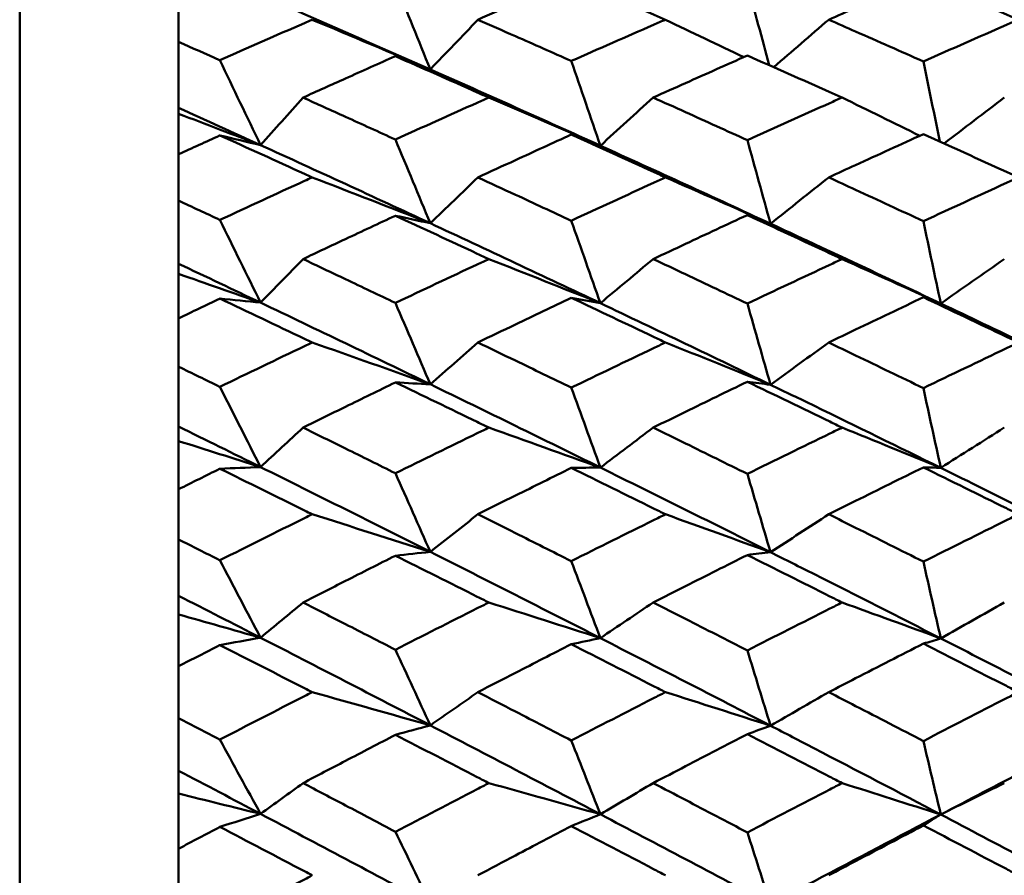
# Model space of a CAD drawing. Header units: millimetres. Extents: x 626 to 2725, y 57 to 2097.
# Tile 98 of 133: x 1007.29 to 1013.48, y 209.78 to 215.16. Entities that reach past the tile are written whole.
import ezdxf

# ---------------------------------------------------------------- set-up
doc = ezdxf.new("R2010")
doc.units = ezdxf.units.MM
doc.header["$LTSCALE"] = 10
doc.layers.add('Widoczne (ISO)', color=7, linetype='Continuous', lineweight=50)

msp = doc.modelspace()

# ---------------------------------------------------------------- linework, layer by layer
at = {"layer": 'Widoczne (ISO)'}
for p, q in [((1007.2873, 184.4165), (1007.2873, 220.4165)), ((1008.2873, 215.3034), (1008.2873, 215.0255)), ((1008.2873, 214.6092), (1008.2873, 215.0255)), ((1008.2873, 214.5726), (1008.2873, 214.6092)), ((1008.2873, 214.3176), (1008.2873, 214.5726)), ((1008.2873, 214.3176), (1008.2873, 214.0259)), ((1008.2873, 213.6285), (1008.2873, 214.0259)), ((1008.2873, 213.5646), (1008.2873, 213.6285)), ((1008.2873, 213.2849), (1008.2873, 213.5646)), ((1008.2873, 213.2849), (1008.2873, 212.9804)), ((1008.2873, 212.6036), (1008.2873, 212.9804)), ((1008.2873, 212.5126), (1008.2873, 212.6036)), ((1008.2873, 212.2092), (1008.2873, 212.5126)), ((1008.2873, 212.2092), (1008.2873, 211.8932)), ((1008.2873, 211.5384), (1008.2873, 211.8932)), ((1008.2873, 211.4207), (1008.2873, 211.5384)), ((1008.2873, 211.0949), (1008.2873, 211.4207)), ((1008.2873, 211.0949), (1008.2873, 210.7686)), ((1008.2873, 210.4373), (1008.2873, 210.7686)), ((1008.2873, 210.2933), (1008.2873, 210.4373)), ((1008.2873, 209.9464), (1008.2873, 210.2933)), ((1008.2873, 209.9464), (1008.2873, 209.611))]:
    msp.add_line(p, q, dxfattribs=at)
msp.add_circle((1045.3196, 202.4165), 50, dxfattribs=at)
for points in [[(1009.8708, 214.8518), (1009.7976, 215.0318), (1009.7244, 215.2118), (1009.6512, 215.3918)], [(1012.0034, 214.8782), (1011.9573, 215.0481), (1011.9112, 215.2181), (1011.8652, 215.3881)], [(1009.8708, 214.8518), (1009.5146, 215.0097), (1009.1585, 215.1658), (1008.8027, 215.3199)], [(1009.1276, 215.165), (1009.3759, 215.0612), (1009.6237, 214.9568), (1009.8708, 214.8518)], [(1010.1703, 215.165), (1010.0703, 215.0606), (1009.9705, 214.9562), (1009.8708, 214.8518)], [(1011.35, 215.165), (1011.5147, 215.0868), (1011.6792, 215.0083), (1011.8433, 214.9295)], [(1012.3772, 215.165), (1012.2617, 215.0654), (1012.1463, 214.9657), (1012.0311, 214.8659)], [(1008.8027, 214.3754), (1008.7173, 214.5535), (1008.6319, 214.7317), (1008.5465, 214.9099)], [(1009.8708, 214.8518), (1009.7976, 214.8797), (1009.7244, 214.9076), (1009.6512, 214.9354)], [(1010.9406, 214.3719), (1010.8796, 214.5496), (1010.8187, 214.7274), (1010.7577, 214.9052)], [(1013.0764, 214.3976), (1013.0419, 214.5658), (1013.0073, 214.734), (1012.9727, 214.9022)], [(1010.9406, 214.3719), (1010.5839, 214.5337), (1010.2273, 214.6937), (1009.8708, 214.8518)], [(1009.0699, 214.6747), (1008.9807, 214.5749), (1008.8916, 214.4752), (1008.8027, 214.3754)], [(1010.2386, 214.6747), (1010.4732, 214.5743), (1010.7072, 214.4733), (1010.9406, 214.3719)], [(1011.273, 214.6747), (1011.162, 214.5738), (1011.0512, 214.4729), (1010.9406, 214.3719)], [(1012.461, 214.6747), (1012.6245, 214.5949), (1012.7877, 214.5148), (1012.9506, 214.4345)], [(1013.4819, 214.6747), (1013.3555, 214.5784), (1013.2292, 214.482), (1013.1031, 214.3855)], [(1008.8027, 214.3754), (1008.6308, 214.4538), (1008.459, 214.5317), (1008.2873, 214.6092)], [(1008.2873, 214.5726), (1008.4594, 214.5071), (1008.6312, 214.4414), (1008.8027, 214.3754)], [(1008.8027, 214.3754), (1008.7173, 214.3959), (1008.6319, 214.4163), (1008.5465, 214.4367)], [(1009.8708, 213.8834), (1009.7976, 214.0591), (1009.7244, 214.2348), (1009.6512, 214.4105)], [(1010.9406, 214.3719), (1010.8796, 214.3951), (1010.8187, 214.4183), (1010.7577, 214.4415)], [(1012.0113, 213.8806), (1011.9626, 214.0559), (1011.9139, 214.2313), (1011.8652, 214.4066)], [(1009.8708, 213.8834), (1009.5146, 214.0492), (1009.1585, 214.2132), (1008.8027, 214.3754)], [(1012.0113, 213.8806), (1011.6545, 214.0461), (1011.2975, 214.2099), (1010.9406, 214.3719)], [(1009.1276, 214.1722), (1009.3759, 214.0765), (1009.6237, 213.9802), (1009.8708, 213.8834)], [(1010.1703, 214.1722), (1010.0703, 214.076), (1009.9705, 213.9797), (1009.8708, 213.8834)], [(1011.35, 214.1722), (1011.571, 214.0755), (1011.7915, 213.9782), (1012.0113, 213.8806)], [(1012.3772, 214.1722), (1012.2551, 214.0751), (1012.1331, 213.9779), (1012.0113, 213.8806)], [(1008.8027, 213.3837), (1008.7173, 213.5573), (1008.6319, 213.7309), (1008.5465, 213.9046)], [(1009.8708, 213.8834), (1009.7976, 213.8994), (1009.7244, 213.9154), (1009.6512, 213.9313)], [(1012.0113, 213.8806), (1011.9626, 213.8989), (1011.9139, 213.9171), (1011.8652, 213.9353)], [(1010.9406, 213.3805), (1010.5839, 213.5498), (1010.2273, 213.7175), (1009.8708, 213.8834)], [(1010.9406, 213.3805), (1010.8796, 213.5536), (1010.8187, 213.7266), (1010.7577, 213.8997)], [(1013.0822, 213.3784), (1013.0457, 213.5511), (1013.0092, 213.7238), (1012.9727, 213.8965)], [(1009.0699, 213.6582), (1008.9807, 213.5667), (1008.8916, 213.4753), (1008.8027, 213.3837)], [(1010.2386, 213.6582), (1010.4732, 213.5661), (1010.7072, 213.4735), (1010.9406, 213.3805)], [(1011.273, 213.6582), (1011.162, 213.5657), (1011.0512, 213.4731), (1010.9406, 213.3805)], [(1012.461, 213.6582), (1012.6686, 213.5653), (1012.8757, 213.472), (1013.0822, 213.3784)], [(1013.4819, 213.6582), (1013.3485, 213.565), (1013.2152, 213.4717), (1013.0822, 213.3784)], [(1008.8027, 213.3837), (1008.6308, 213.4657), (1008.459, 213.5473), (1008.2873, 213.6285)], [(1008.2873, 213.5646), (1008.4594, 213.5046), (1008.6312, 213.4443), (1008.8027, 213.3837)], [(1008.8027, 213.3837), (1008.7173, 213.3923), (1008.6319, 213.4008), (1008.5465, 213.4093)], [(1010.9406, 213.3805), (1010.8796, 213.3918), (1010.8187, 213.4031), (1010.7577, 213.4143)], [(1013.0822, 213.3784), (1013.0457, 213.3914), (1013.0092, 213.4045), (1012.9727, 213.4175)], [(1009.8708, 212.8698), (1009.5146, 213.0427), (1009.1585, 213.214), (1008.8027, 213.3837)], [(1009.8708, 212.8698), (1009.7976, 213.0405), (1009.7244, 213.2112), (1009.6512, 213.3819)], [(1012.0113, 212.8672), (1011.6545, 213.0399), (1011.2975, 213.2111), (1010.9406, 213.3805)], [(1012.0113, 212.8672), (1011.9626, 213.0374), (1011.9139, 213.2076), (1011.8652, 213.3779)], [(1014.1524, 212.8657), (1013.7957, 213.0383), (1013.4389, 213.2093), (1013.0822, 213.3784)], [(1009.1276, 213.1331), (1009.3759, 213.0458), (1009.6237, 212.958), (1009.8708, 212.8698)], [(1010.1703, 213.1331), (1010.0703, 213.0453), (1009.9705, 212.9576), (1009.8708, 212.8698)], [(1011.35, 213.1331), (1011.571, 213.0448), (1011.7915, 212.9562), (1012.0113, 212.8672)], [(1012.3772, 213.1331), (1012.2551, 213.0445), (1012.1331, 212.9559), (1012.0113, 212.8672)], [(1008.8027, 212.3488), (1008.7173, 212.5172), (1008.6319, 212.6855), (1008.5465, 212.854)], [(1009.8708, 212.8698), (1009.7976, 212.8738), (1009.7244, 212.8779), (1009.6512, 212.8818)], [(1010.9406, 212.3459), (1010.5839, 212.522), (1010.2273, 212.6967), (1009.8708, 212.8698)], [(1012.0113, 212.8672), (1011.9626, 212.8735), (1011.9139, 212.8797), (1011.8652, 212.886)], [(1010.9406, 212.3459), (1010.8796, 212.5135), (1010.8187, 212.6812), (1010.7577, 212.8488)], [(1013.0822, 212.3439), (1013.0457, 212.5111), (1013.0092, 212.6783), (1012.9727, 212.8456)], [(1008.8027, 212.3488), (1008.6308, 212.4341), (1008.459, 212.519), (1008.2873, 212.6036)], [(1009.0699, 212.5973), (1008.9807, 212.5145), (1008.8916, 212.4317), (1008.8027, 212.3488)], [(1010.2386, 212.5973), (1010.4732, 212.514), (1010.7072, 212.4301), (1010.9406, 212.3459)], [(1011.273, 212.5973), (1011.162, 212.5136), (1011.0512, 212.4297), (1010.9406, 212.3459)], [(1012.461, 212.5973), (1012.6686, 212.5132), (1012.8757, 212.4287), (1013.0822, 212.3439)], [(1013.4819, 212.5973), (1013.3485, 212.513), (1013.2152, 212.4285), (1013.0822, 212.3439)], [(1008.2873, 212.5126), (1008.4594, 212.4582), (1008.6312, 212.4036), (1008.8027, 212.3488)], [(1008.8027, 212.3488), (1008.7173, 212.3454), (1008.6319, 212.342), (1008.5465, 212.3385)], [(1009.8708, 211.8149), (1009.5146, 211.9943), (1009.1585, 212.1723), (1008.8027, 212.3488)], [(1009.8708, 211.8149), (1009.7976, 211.9799), (1009.7244, 212.145), (1009.6512, 212.3101)], [(1010.9406, 212.3459), (1010.8796, 212.3452), (1010.8187, 212.3444), (1010.7577, 212.3437)], [(1012.0113, 211.8126), (1011.6545, 211.9918), (1011.2975, 212.1696), (1010.9406, 212.3459)], [(1012.0113, 211.8126), (1011.9626, 211.977), (1011.9139, 212.1414), (1011.8652, 212.3058)], [(1013.0822, 212.3439), (1013.0457, 212.345), (1013.0092, 212.346), (1012.9727, 212.347)], [(1014.1524, 211.8112), (1013.7957, 211.9904), (1013.4389, 212.168), (1013.0822, 212.3439)], [(1009.1276, 212.0516), (1009.3759, 211.9732), (1009.6237, 211.8942), (1009.8708, 211.8149)], [(1010.1703, 212.0516), (1010.0703, 211.9727), (1009.9705, 211.8938), (1009.8708, 211.8149)], [(1011.35, 212.0516), (1011.571, 211.9723), (1011.7915, 211.8926), (1012.0113, 211.8126)], [(1012.3772, 212.0516), (1012.2551, 211.972), (1012.1331, 211.8923), (1012.0113, 211.8126)], [(1009.8708, 211.8149), (1009.7976, 211.807), (1009.7244, 211.799), (1009.6512, 211.791)], [(1010.9406, 211.2721), (1010.5839, 211.4543), (1010.2273, 211.6353), (1009.8708, 211.8149)], [(1012.0113, 211.8126), (1011.9626, 211.8068), (1011.9139, 211.8011), (1011.8652, 211.7953)], [(1008.8027, 211.2747), (1008.7173, 211.4371), (1008.6319, 211.5996), (1008.5465, 211.7621)], [(1010.9406, 211.2721), (1010.8796, 211.4336), (1010.8187, 211.5952), (1010.7577, 211.7568)], [(1013.0822, 211.2703), (1013.0457, 211.4313), (1013.0092, 211.5924), (1012.9727, 211.7534)], [(1008.8027, 211.2747), (1008.6308, 211.3629), (1008.459, 211.4508), (1008.2873, 211.5384)], [(1009.0699, 211.4963), (1008.9807, 211.4225), (1008.8916, 211.3486), (1008.8027, 211.2747)], [(1010.2386, 211.4963), (1010.4732, 211.422), (1010.7072, 211.3472), (1010.9406, 211.2721)], [(1011.273, 211.4963), (1011.162, 211.4216), (1011.0512, 211.3469), (1010.9406, 211.2721)], [(1012.461, 211.4963), (1012.6686, 211.4213), (1012.8757, 211.3459), (1013.0822, 211.2703)], [(1013.4819, 211.4963), (1013.3485, 211.4211), (1013.2152, 211.3457), (1013.0822, 211.2703)], [(1008.2873, 211.4207), (1008.4594, 211.3722), (1008.6312, 211.3236), (1008.8027, 211.2747)], [(1008.8027, 211.2747), (1008.7173, 211.2594), (1008.6319, 211.244), (1008.5465, 211.2285)], [(1009.8708, 210.7229), (1009.5146, 210.908), (1009.1585, 211.092), (1008.8027, 211.2747)], [(1010.9406, 211.2721), (1010.8796, 211.2594), (1010.8187, 211.2466), (1010.7577, 211.2339)], [(1012.0113, 210.7208), (1011.6545, 210.9059), (1011.2975, 211.0896), (1010.9406, 211.2721)], [(1013.0822, 211.2703), (1013.0457, 211.2593), (1013.0092, 211.2483), (1012.9727, 211.2373)], [(1014.1524, 210.7196), (1013.7957, 210.9046), (1013.4389, 211.0882), (1013.0822, 211.2703)], [(1009.8708, 210.7229), (1009.7976, 210.8816), (1009.7244, 211.0404), (1009.6512, 211.1992)], [(1012.0113, 210.7208), (1011.9626, 210.8788), (1011.9139, 211.0368), (1011.8652, 211.1948)], [(1009.1276, 210.9321), (1009.3759, 210.8628), (1009.6237, 210.793), (1009.8708, 210.7229)], [(1010.1703, 210.9321), (1010.0703, 210.8624), (1009.9705, 210.7927), (1009.8708, 210.7229)], [(1011.35, 210.9321), (1011.571, 210.862), (1011.7915, 210.7916), (1012.0113, 210.7208)], [(1012.3772, 210.9321), (1012.2551, 210.8617), (1012.1331, 210.7913), (1012.0113, 210.7208)], [(1009.8708, 210.7229), (1009.7976, 210.7031), (1009.7244, 210.6831), (1009.6512, 210.6632)], [(1010.9406, 210.1633), (1010.5839, 210.351), (1010.2273, 210.5375), (1009.8708, 210.7229)], [(1012.0113, 210.7208), (1011.9626, 210.7031), (1011.9139, 210.6854), (1011.8652, 210.6676)], [(1014.1524, 210.7196), (1013.7957, 210.5349), (1013.4389, 210.3489), (1013.0822, 210.1618)], [(1008.8027, 210.1656), (1008.7173, 210.3215), (1008.6319, 210.4774), (1008.5465, 210.6334)], [(1010.9406, 210.1633), (1010.8796, 210.3181), (1010.8187, 210.473), (1010.7577, 210.6279)], [(1013.0822, 210.1618), (1013.0457, 210.316), (1013.0092, 210.4702), (1012.9727, 210.6244)], [(1008.8027, 210.1656), (1008.6308, 210.2564), (1008.459, 210.347), (1008.2873, 210.4373)], [(1009.0699, 210.3595), (1008.9807, 210.2949), (1008.8916, 210.2302), (1008.8027, 210.1656)], [(1010.2386, 210.3595), (1010.4732, 210.2944), (1010.7072, 210.229), (1010.9406, 210.1633)], [(1011.273, 210.3595), (1011.162, 210.2941), (1011.0512, 210.2287), (1010.9406, 210.1633)], [(1012.461, 210.3595), (1012.6686, 210.2938), (1012.8757, 210.2279), (1013.0822, 210.1618)], [(1013.4819, 210.3595), (1013.3485, 210.2936), (1013.2152, 210.2277), (1013.0822, 210.1618)], [(1008.2873, 210.2933), (1008.4594, 210.2509), (1008.6312, 210.2083), (1008.8027, 210.1656)], [(1008.8027, 210.1656), (1008.7173, 210.1384), (1008.6319, 210.1111), (1008.5465, 210.0838)], [(1009.8708, 209.5981), (1009.5146, 209.7883), (1009.1585, 209.9775), (1008.8027, 210.1656)], [(1010.9406, 210.1633), (1010.8796, 210.1387), (1010.8187, 210.114), (1010.7577, 210.0893)], [(1012.0113, 209.5964), (1011.6545, 209.7864), (1011.2975, 209.9754), (1010.9406, 210.1633)], [(1013.0822, 210.1618), (1013.0457, 210.1388), (1013.0092, 210.1158), (1012.9727, 210.0929)], [(1014.1524, 209.5953), (1013.7957, 209.7854), (1013.4389, 209.9742), (1013.0822, 210.1618)], [(1009.8708, 209.5981), (1009.7976, 209.7499), (1009.7244, 209.9017), (1009.6512, 210.0536)], [(1012.0113, 209.5964), (1011.9626, 209.7472), (1011.9139, 209.8981), (1011.8652, 210.0491)]]:
    msp.add_open_spline(points, degree=3, dxfattribs=at)
for points, knots in [([(1010.7577, 215.4212), (1010.6403, 215.3704), (1010.523, 215.3194), (1010.3272, 215.2339), (1010.2487, 215.1995), (1010.1703, 215.165)], [0.02104899, 0.02104899, 0.02104899, 0.02104899, 0.0615671, 0.0615671, 0.08866561, 0.08866561, 0.08866561, 0.08866561]), ([(1011.35, 215.165), (1011.3248, 215.176), (1011.2997, 215.1869), (1011.1022, 215.2728), (1010.93, 215.3472), (1010.7577, 215.4212)], [0.07597559, 0.07597559, 0.07597559, 0.07597559, 0.08464777, 0.08464777, 0.14401425, 0.14401425, 0.14401425, 0.14401425]), ([(1012.9727, 215.4241), (1012.8307, 215.3628), (1012.6887, 215.3011), (1012.4902, 215.2145), (1012.4337, 215.1898), (1012.3772, 215.165)], [0.01259731, 0.01259731, 0.01259731, 0.01259731, 0.06159863, 0.06159863, 0.08110666, 0.08110666, 0.08110666, 0.08110666]), ([(1013.5707, 215.165), (1013.5454, 215.176), (1013.5202, 215.1871), (1013.3208, 215.2739), (1013.1468, 215.3493), (1012.9727, 215.4241)], [0.06686277, 0.06686277, 0.06686277, 0.06686277, 0.07557848, 0.07557848, 0.13558897, 0.13558897, 0.13558897, 0.13558897]), ([(1008.5465, 214.9099), (1008.7238, 214.9883), (1008.9012, 215.0662), (1009.0949, 215.1507), (1009.1112, 215.1579), (1009.1276, 215.165)], [0.0297954, 0.0297954, 0.0297954, 0.0297954, 0.09092493, 0.09092493, 0.09655955, 0.09655955, 0.09655955, 0.09655955]), ([(1010.1703, 215.165), (1010.2487, 215.1305), (1010.3271, 215.096), (1010.523, 215.0095), (1010.6403, 214.9574), (1010.7577, 214.9052)], [0.03448054, 0.03448054, 0.03448054, 0.03448054, 0.06157222, 0.06157222, 0.10209717, 0.10209717, 0.10209717, 0.10209717]), ([(1010.7577, 214.9052), (1010.9299, 214.9813), (1011.1021, 215.0568), (1011.2995, 215.143), (1011.3248, 215.154), (1011.35, 215.165)], [0.02530969, 0.02530969, 0.02530969, 0.02530969, 0.08465152, 0.08465152, 0.09334823, 0.09334823, 0.09334823, 0.09334823]), ([(1012.3772, 215.165), (1012.4337, 215.1402), (1012.4902, 215.1154), (1012.6887, 215.0281), (1012.8307, 214.9653), (1012.9727, 214.9022)], [0.04208868, 0.04208868, 0.04208868, 0.04208868, 0.06158988, 0.06158988, 0.11059803, 0.11059803, 0.11059803, 0.11059803]), ([(1012.9727, 214.9022), (1013.1467, 214.9792), (1013.3208, 215.0557), (1013.5201, 215.1429), (1013.5454, 215.1539), (1013.5707, 215.165)], [0.01556037, 0.01556037, 0.01556037, 0.01556037, 0.07555527, 0.07555527, 0.08428623, 0.08428623, 0.08428623, 0.08428623]), ([(1008.2873, 215.0255), (1008.3731, 214.9873), (1008.459, 214.949), (1008.5455, 214.9104), (1008.546, 214.9101), (1008.5465, 214.9099)], [0, 0, 0, 0, 0.02969567, 0.02969567, 0.02988021, 0.02988021, 0.02988021, 0.02988021]), ([(1009.6512, 214.9354), (1009.5463, 214.8887), (1009.4415, 214.8418), (1009.2477, 214.7549), (1009.1588, 214.7148), (1009.0699, 214.6747)], [0.02528165, 0.02528165, 0.02528165, 0.02528165, 0.06150593, 0.06150593, 0.09223152, 0.09223152, 0.09223152, 0.09223152]), ([(1010.2386, 214.6747), (1010.2144, 214.6855), (1010.1902, 214.6962), (1009.9944, 214.7836), (1009.8228, 214.8597), (1009.6512, 214.9354)], [0.0806421, 0.0806421, 0.0806421, 0.0806421, 0.08897282, 0.08897282, 0.14811965, 0.14811965, 0.14811965, 0.14811965]), ([(1011.8652, 214.9392), (1011.7354, 214.8817), (1011.6057, 214.8239), (1011.4084, 214.7355), (1011.3407, 214.7051), (1011.273, 214.6747)], [0.01681985, 0.01681985, 0.01681985, 0.01681985, 0.06159108, 0.06159108, 0.08495433, 0.08495433, 0.08495433, 0.08495433]), ([(1012.461, 214.6747), (1012.4354, 214.6861), (1012.4099, 214.6975), (1012.2113, 214.7861), (1012.0382, 214.8629), (1011.8652, 214.9392)], [0.07138254, 0.07138254, 0.07138254, 0.07138254, 0.08018544, 0.08018544, 0.13983561, 0.13983561, 0.13983561, 0.13983561]), ([(1009.0699, 214.6747), (1009.1588, 214.6345), (1009.2477, 214.5942), (1009.4414, 214.5062), (1009.5463, 214.4585), (1009.6512, 214.4105)], [0.03078053, 0.03078053, 0.03078053, 0.03078053, 0.06149921, 0.06149921, 0.09773041, 0.09773041, 0.09773041, 0.09773041]), ([(1009.6512, 214.4105), (1009.8227, 214.4882), (1009.9942, 214.5654), (1010.19, 214.653), (1010.2143, 214.6638), (1010.2386, 214.6747)], [0.02983351, 0.02983351, 0.02983351, 0.02983351, 0.0889495, 0.0889495, 0.09731113, 0.09731113, 0.09731113, 0.09731113]), ([(1011.273, 214.6747), (1011.3407, 214.6442), (1011.4083, 214.6137), (1011.6057, 214.5245), (1011.7354, 214.4657), (1011.8652, 214.4066)], [0.03825175, 0.03825175, 0.03825175, 0.03825175, 0.06160817, 0.06160817, 0.10638617, 0.10638617, 0.10638617, 0.10638617]), ([(1011.8652, 214.4066), (1012.0382, 214.4849), (1012.2112, 214.5628), (1012.4098, 214.6518), (1012.4354, 214.6632), (1012.461, 214.6747)], [0.02053386, 0.02053386, 0.02053386, 0.02053386, 0.08016461, 0.08016461, 0.08898694, 0.08898694, 0.08898694, 0.08898694]), ([(1008.5465, 214.4367), (1008.546, 214.4364), (1008.5455, 214.4362), (1008.459, 214.3966), (1008.3731, 214.3572), (1008.2873, 214.3176)], [0.02951568, 0.02951568, 0.02951568, 0.02951568, 0.02969929, 0.02969929, 0.05939589, 0.05939589, 0.05939589, 0.05939589]), ([(1009.1276, 214.1722), (1009.1113, 214.1797), (1009.0951, 214.1871), (1008.9014, 214.2757), (1008.724, 214.3564), (1008.5465, 214.4367)], [0.0853813, 0.0853813, 0.0853813, 0.0853813, 0.09097809, 0.09097809, 0.15214536, 0.15214536, 0.15214536, 0.15214536]), ([(1010.7577, 214.4415), (1010.6403, 214.388), (1010.523, 214.3344), (1010.3272, 214.2445), (1010.2487, 214.2084), (1010.1703, 214.1722)], [0.02104899, 0.02104899, 0.02104899, 0.02104899, 0.0615671, 0.0615671, 0.08866561, 0.08866561, 0.08866561, 0.08866561]), ([(1011.35, 214.1722), (1011.3248, 214.1837), (1011.2997, 214.1952), (1011.1022, 214.2854), (1010.93, 214.3636), (1010.7577, 214.4415)], [0.07597559, 0.07597559, 0.07597559, 0.07597559, 0.08464777, 0.08464777, 0.14401425, 0.14401425, 0.14401425, 0.14401425]), ([(1012.9727, 214.4445), (1012.8307, 214.38), (1012.6887, 214.3152), (1012.4902, 214.2242), (1012.4337, 214.1982), (1012.3772, 214.1722)], [0.01259731, 0.01259731, 0.01259731, 0.01259731, 0.06159863, 0.06159863, 0.08110666, 0.08110666, 0.08110666, 0.08110666]), ([(1013.5707, 214.1722), (1013.5454, 214.1838), (1013.5202, 214.1954), (1013.3208, 214.2866), (1013.1468, 214.3658), (1012.9727, 214.4445)], [0.06686277, 0.06686277, 0.06686277, 0.06686277, 0.07557848, 0.07557848, 0.13558897, 0.13558897, 0.13558897, 0.13558897]), ([(1008.5465, 213.9046), (1008.7238, 213.9868), (1008.9012, 214.0685), (1009.0949, 214.1573), (1009.1112, 214.1647), (1009.1276, 214.1722)], [0.0297954, 0.0297954, 0.0297954, 0.0297954, 0.09092493, 0.09092493, 0.09655955, 0.09655955, 0.09655955, 0.09655955]), ([(1010.1703, 214.1722), (1010.2487, 214.136), (1010.3271, 214.0998), (1010.523, 214.009), (1010.6403, 213.9544), (1010.7577, 213.8997)], [0.03448054, 0.03448054, 0.03448054, 0.03448054, 0.06157222, 0.06157222, 0.10209717, 0.10209717, 0.10209717, 0.10209717]), ([(1010.7577, 213.8997), (1010.9299, 213.9794), (1011.1021, 214.0587), (1011.2995, 214.1491), (1011.3248, 214.1607), (1011.35, 214.1722)], [0.02530969, 0.02530969, 0.02530969, 0.02530969, 0.08465152, 0.08465152, 0.09334823, 0.09334823, 0.09334823, 0.09334823]), ([(1012.3772, 214.1722), (1012.4337, 214.1462), (1012.4902, 214.1202), (1012.6887, 214.0285), (1012.8307, 213.9627), (1012.9727, 213.8965)], [0.04208868, 0.04208868, 0.04208868, 0.04208868, 0.06158988, 0.06158988, 0.11059803, 0.11059803, 0.11059803, 0.11059803]), ([(1012.9727, 213.8965), (1013.1467, 213.9772), (1013.3208, 214.0575), (1013.5201, 214.149), (1013.5454, 214.1606), (1013.5707, 214.1722)], [0.01556037, 0.01556037, 0.01556037, 0.01556037, 0.07555527, 0.07555527, 0.08428623, 0.08428623, 0.08428623, 0.08428623]), ([(1008.2873, 214.0259), (1008.3731, 213.9858), (1008.459, 213.9456), (1008.5455, 213.9051), (1008.546, 213.9048), (1008.5465, 213.9046)], [0, 0, 0, 0, 0.02969567, 0.02969567, 0.02988021, 0.02988021, 0.02988021, 0.02988021]), ([(1009.6512, 213.9313), (1009.5463, 213.8824), (1009.4415, 213.8332), (1009.2477, 213.7422), (1009.1588, 213.7002), (1009.0699, 213.6582)], [0.02528165, 0.02528165, 0.02528165, 0.02528165, 0.06150593, 0.06150593, 0.09223152, 0.09223152, 0.09223152, 0.09223152]), ([(1010.2386, 213.6582), (1010.2144, 213.6695), (1010.1902, 213.6808), (1009.9944, 213.7722), (1009.8228, 213.852), (1009.6512, 213.9313)], [0.0806421, 0.0806421, 0.0806421, 0.0806421, 0.08897282, 0.08897282, 0.14811965, 0.14811965, 0.14811965, 0.14811965]), ([(1011.8652, 213.9353), (1011.7354, 213.875), (1011.6057, 213.8144), (1011.4084, 213.7219), (1011.3407, 213.6901), (1011.273, 213.6582)], [0.01681985, 0.01681985, 0.01681985, 0.01681985, 0.06159108, 0.06159108, 0.08495433, 0.08495433, 0.08495433, 0.08495433]), ([(1012.461, 213.6582), (1012.4354, 213.6701), (1012.4099, 213.6821), (1012.2113, 213.7749), (1012.0382, 213.8553), (1011.8652, 213.9353)], [0.07138254, 0.07138254, 0.07138254, 0.07138254, 0.08018544, 0.08018544, 0.13983561, 0.13983561, 0.13983561, 0.13983561]), ([(1013.0822, 213.3784), (1012.8172, 213.504), (1012.5522, 213.6286), (1012.1953, 213.7951), (1012.1033, 213.8379), (1012.0113, 213.8806)], [0.3692784, 0.3692784, 0.3692784, 0.3692784, 0.4608442, 0.4608442, 0.492629, 0.492629, 0.492629, 0.492629]), ([(1009.0699, 213.6582), (1009.1588, 213.6161), (1009.2477, 213.574), (1009.4414, 213.482), (1009.5463, 213.432), (1009.6512, 213.3819)], [0.03078053, 0.03078053, 0.03078053, 0.03078053, 0.06149921, 0.06149921, 0.09773041, 0.09773041, 0.09773041, 0.09773041]), ([(1009.6512, 213.3819), (1009.8227, 213.4631), (1009.9942, 213.5438), (1010.19, 213.6355), (1010.2143, 213.6468), (1010.2386, 213.6582)], [0.02983351, 0.02983351, 0.02983351, 0.02983351, 0.0889495, 0.0889495, 0.09731113, 0.09731113, 0.09731113, 0.09731113]), ([(1011.273, 213.6582), (1011.3407, 213.6263), (1011.4083, 213.5944), (1011.6057, 213.5011), (1011.7354, 213.4396), (1011.8652, 213.3779)], [0.03825175, 0.03825175, 0.03825175, 0.03825175, 0.06160817, 0.06160817, 0.10638617, 0.10638617, 0.10638617, 0.10638617]), ([(1011.8652, 213.3779), (1012.0382, 213.4597), (1012.2112, 213.5412), (1012.4098, 213.6342), (1012.4354, 213.6462), (1012.461, 213.6582)], [0.02053386, 0.02053386, 0.02053386, 0.02053386, 0.08016461, 0.08016461, 0.08898694, 0.08898694, 0.08898694, 0.08898694]), ([(1008.5465, 213.4093), (1008.546, 213.409), (1008.5455, 213.4087), (1008.459, 213.3674), (1008.3731, 213.3262), (1008.2873, 213.2849)], [0.02951568, 0.02951568, 0.02951568, 0.02951568, 0.02969929, 0.02969929, 0.05939589, 0.05939589, 0.05939589, 0.05939589]), ([(1009.1276, 213.1331), (1009.1113, 213.1408), (1009.0951, 213.1486), (1008.9014, 213.241), (1008.724, 213.3253), (1008.5465, 213.4093)], [0.0853813, 0.0853813, 0.0853813, 0.0853813, 0.09097809, 0.09097809, 0.15214536, 0.15214536, 0.15214536, 0.15214536]), ([(1010.7577, 213.4143), (1010.6403, 213.3584), (1010.523, 213.3024), (1010.3272, 213.2085), (1010.2487, 213.1708), (1010.1703, 213.1331)], [0.02104899, 0.02104899, 0.02104899, 0.02104899, 0.0615671, 0.0615671, 0.08866561, 0.08866561, 0.08866561, 0.08866561]), ([(1011.35, 213.1331), (1011.3248, 213.1451), (1011.2997, 213.1571), (1011.1022, 213.2512), (1010.93, 213.3329), (1010.7577, 213.4143)], [0.07597559, 0.07597559, 0.07597559, 0.07597559, 0.08464777, 0.08464777, 0.14401425, 0.14401425, 0.14401425, 0.14401425]), ([(1012.9727, 213.4175), (1012.8307, 213.35), (1012.6887, 213.2823), (1012.4902, 213.1873), (1012.4337, 213.1602), (1012.3772, 213.1331)], [0.01259731, 0.01259731, 0.01259731, 0.01259731, 0.06159863, 0.06159863, 0.08110666, 0.08110666, 0.08110666, 0.08110666]), ([(1013.5707, 213.1331), (1013.5454, 213.1451), (1013.5202, 213.1572), (1013.3208, 213.2524), (1013.1468, 213.3352), (1012.9727, 213.4175)], [0.06686277, 0.06686277, 0.06686277, 0.06686277, 0.07557848, 0.07557848, 0.13558897, 0.13558897, 0.13558897, 0.13558897]), ([(1008.5465, 212.854), (1008.7238, 212.9396), (1008.9012, 213.0248), (1009.0949, 213.1174), (1009.1112, 213.1252), (1009.1276, 213.1331)], [0.0297954, 0.0297954, 0.0297954, 0.0297954, 0.09092493, 0.09092493, 0.09655955, 0.09655955, 0.09655955, 0.09655955]), ([(1010.1703, 213.1331), (1010.2487, 213.0953), (1010.3271, 213.0574), (1010.523, 212.9628), (1010.6403, 212.9059), (1010.7577, 212.8488)], [0.03448054, 0.03448054, 0.03448054, 0.03448054, 0.06157222, 0.06157222, 0.10209717, 0.10209717, 0.10209717, 0.10209717]), ([(1010.7577, 212.8488), (1010.9299, 212.9319), (1011.1021, 213.0146), (1011.2995, 213.109), (1011.3248, 213.121), (1011.35, 213.1331)], [0.02530969, 0.02530969, 0.02530969, 0.02530969, 0.08465152, 0.08465152, 0.09334823, 0.09334823, 0.09334823, 0.09334823]), ([(1012.3772, 213.1331), (1012.4337, 213.1059), (1012.4902, 213.0787), (1012.6887, 212.9831), (1012.8307, 212.9145), (1012.9727, 212.8456)], [0.04208868, 0.04208868, 0.04208868, 0.04208868, 0.06158988, 0.06158988, 0.11059803, 0.11059803, 0.11059803, 0.11059803]), ([(1012.9727, 212.8456), (1013.1467, 212.9296), (1013.3208, 213.0133), (1013.5201, 213.1088), (1013.5454, 213.1209), (1013.5707, 213.1331)], [0.01556037, 0.01556037, 0.01556037, 0.01556037, 0.07555527, 0.07555527, 0.08428623, 0.08428623, 0.08428623, 0.08428623]), ([(1008.2873, 212.9804), (1008.3731, 212.9386), (1008.459, 212.8967), (1008.5455, 212.8545), (1008.546, 212.8542), (1008.5465, 212.854)], [0, 0, 0, 0, 0.02969567, 0.02969567, 0.02988021, 0.02988021, 0.02988021, 0.02988021]), ([(1009.6512, 212.8818), (1009.5463, 212.8308), (1009.4415, 212.7796), (1009.2477, 212.6847), (1009.1588, 212.6411), (1009.0699, 212.5973)], [0.02528165, 0.02528165, 0.02528165, 0.02528165, 0.06150593, 0.06150593, 0.09223152, 0.09223152, 0.09223152, 0.09223152]), ([(1010.2386, 212.5973), (1010.2144, 212.6091), (1010.1902, 212.6209), (1009.9944, 212.716), (1009.8228, 212.7991), (1009.6512, 212.8818)], [0.0806421, 0.0806421, 0.0806421, 0.0806421, 0.08897282, 0.08897282, 0.14811965, 0.14811965, 0.14811965, 0.14811965]), ([(1011.8652, 212.886), (1011.7354, 212.8231), (1011.6057, 212.76), (1011.4084, 212.6636), (1011.3407, 212.6305), (1011.273, 212.5973)], [0.01681985, 0.01681985, 0.01681985, 0.01681985, 0.06159108, 0.06159108, 0.08495433, 0.08495433, 0.08495433, 0.08495433]), ([(1012.461, 212.5973), (1012.4354, 212.6098), (1012.4099, 212.6222), (1012.2113, 212.7188), (1012.0382, 212.8026), (1011.8652, 212.886)], [0.07138254, 0.07138254, 0.07138254, 0.07138254, 0.08018544, 0.08018544, 0.13983561, 0.13983561, 0.13983561, 0.13983561]), ([(1013.0822, 212.3439), (1012.8172, 212.4746), (1012.5522, 212.6045), (1012.1953, 212.7781), (1012.1033, 212.8227), (1012.0113, 212.8672)], [0.3692784, 0.3692784, 0.3692784, 0.3692784, 0.4608442, 0.4608442, 0.492629, 0.492629, 0.492629, 0.492629]), ([(1009.0699, 212.5973), (1009.1588, 212.5536), (1009.2477, 212.5098), (1009.4414, 212.414), (1009.5463, 212.3621), (1009.6512, 212.3101)], [0.03078053, 0.03078053, 0.03078053, 0.03078053, 0.06149921, 0.06149921, 0.09773041, 0.09773041, 0.09773041, 0.09773041]), ([(1009.6512, 212.3101), (1009.8227, 212.3944), (1009.9942, 212.4783), (1010.19, 212.5737), (1010.2143, 212.5855), (1010.2386, 212.5973)], [0.02983351, 0.02983351, 0.02983351, 0.02983351, 0.0889495, 0.0889495, 0.09731113, 0.09731113, 0.09731113, 0.09731113]), ([(1011.273, 212.5973), (1011.3407, 212.5642), (1011.4083, 212.531), (1011.6057, 212.4339), (1011.7354, 212.37), (1011.8652, 212.3058)], [0.03825175, 0.03825175, 0.03825175, 0.03825175, 0.06160817, 0.06160817, 0.10638617, 0.10638617, 0.10638617, 0.10638617]), ([(1011.8652, 212.3058), (1012.0382, 212.3909), (1012.2112, 212.4756), (1012.4098, 212.5724), (1012.4354, 212.5849), (1012.461, 212.5973)], [0.02053386, 0.02053386, 0.02053386, 0.02053386, 0.08016461, 0.08016461, 0.08898694, 0.08898694, 0.08898694, 0.08898694]), ([(1008.5465, 212.3385), (1008.546, 212.3382), (1008.5455, 212.3379), (1008.459, 212.2949), (1008.3731, 212.2521), (1008.2873, 212.2092)], [0.02951568, 0.02951568, 0.02951568, 0.02951568, 0.02969929, 0.02969929, 0.05939589, 0.05939589, 0.05939589, 0.05939589]), ([(1009.1276, 212.0516), (1009.1113, 212.0596), (1009.0951, 212.0677), (1008.9014, 212.1637), (1008.724, 212.2512), (1008.5465, 212.3385)], [0.0853813, 0.0853813, 0.0853813, 0.0853813, 0.09097809, 0.09097809, 0.15214536, 0.15214536, 0.15214536, 0.15214536]), ([(1010.7577, 212.3437), (1010.6403, 212.2856), (1010.523, 212.2274), (1010.3272, 212.1299), (1010.2487, 212.0908), (1010.1703, 212.0516)], [0.02104899, 0.02104899, 0.02104899, 0.02104899, 0.0615671, 0.0615671, 0.08866561, 0.08866561, 0.08866561, 0.08866561]), ([(1011.35, 212.0516), (1011.3248, 212.0641), (1011.2997, 212.0765), (1011.1022, 212.1742), (1010.93, 212.2591), (1010.7577, 212.3437)], [0.07597559, 0.07597559, 0.07597559, 0.07597559, 0.08464777, 0.08464777, 0.14401425, 0.14401425, 0.14401425, 0.14401425]), ([(1012.9727, 212.347), (1012.8307, 212.2769), (1012.6887, 212.2066), (1012.4902, 212.1079), (1012.4337, 212.0798), (1012.3772, 212.0516)], [0.01259731, 0.01259731, 0.01259731, 0.01259731, 0.06159863, 0.06159863, 0.08110666, 0.08110666, 0.08110666, 0.08110666]), ([(1013.5707, 212.0516), (1013.5454, 212.0641), (1013.5202, 212.0767), (1013.3208, 212.1755), (1013.1468, 212.2615), (1012.9727, 212.347)], [0.06686277, 0.06686277, 0.06686277, 0.06686277, 0.07557848, 0.07557848, 0.13558897, 0.13558897, 0.13558897, 0.13558897]), ([(1008.5465, 211.7621), (1008.7238, 211.8509), (1008.9012, 211.9393), (1009.0949, 212.0354), (1009.1112, 212.0435), (1009.1276, 212.0516)], [0.0297954, 0.0297954, 0.0297954, 0.0297954, 0.09092493, 0.09092493, 0.09655955, 0.09655955, 0.09655955, 0.09655955]), ([(1010.1703, 212.0516), (1010.2487, 212.0124), (1010.3271, 211.9731), (1010.523, 211.8749), (1010.6403, 211.816), (1010.7577, 211.7568)], [0.03448054, 0.03448054, 0.03448054, 0.03448054, 0.06157222, 0.06157222, 0.10209717, 0.10209717, 0.10209717, 0.10209717]), ([(1010.7577, 211.7568), (1010.9299, 211.8429), (1011.1021, 211.9287), (1011.2995, 212.0266), (1011.3248, 212.0391), (1011.35, 212.0516)], [0.02530969, 0.02530969, 0.02530969, 0.02530969, 0.08465152, 0.08465152, 0.09334823, 0.09334823, 0.09334823, 0.09334823]), ([(1012.3772, 212.0516), (1012.4337, 212.0234), (1012.4902, 211.9952), (1012.6887, 211.896), (1012.8307, 211.8248), (1012.9727, 211.7534)], [0.04208868, 0.04208868, 0.04208868, 0.04208868, 0.06158988, 0.06158988, 0.11059803, 0.11059803, 0.11059803, 0.11059803]), ([(1012.9727, 211.7534), (1013.1467, 211.8405), (1013.3208, 211.9274), (1013.5201, 212.0264), (1013.5454, 212.039), (1013.5707, 212.0516)], [0.01556037, 0.01556037, 0.01556037, 0.01556037, 0.07555527, 0.07555527, 0.08428623, 0.08428623, 0.08428623, 0.08428623]), ([(1008.2873, 211.8932), (1008.3731, 211.8498), (1008.459, 211.8064), (1008.5455, 211.7627), (1008.546, 211.7624), (1008.5465, 211.7621)], [0, 0, 0, 0, 0.02969567, 0.02969567, 0.02988021, 0.02988021, 0.02988021, 0.02988021]), ([(1013.0822, 211.2703), (1012.8172, 211.4056), (1012.5522, 211.5401), (1012.1953, 211.7201), (1012.1033, 211.7664), (1012.0113, 211.8126)], [0.3692784, 0.3692784, 0.3692784, 0.3692784, 0.4608442, 0.4608442, 0.492629, 0.492629, 0.492629, 0.492629]), ([(1009.6512, 211.791), (1009.5463, 211.7381), (1009.4415, 211.6851), (1009.2477, 211.5868), (1009.1588, 211.5416), (1009.0699, 211.4963)], [0.02528165, 0.02528165, 0.02528165, 0.02528165, 0.06150593, 0.06150593, 0.09223152, 0.09223152, 0.09223152, 0.09223152]), ([(1010.2386, 211.4963), (1010.2144, 211.5085), (1010.1902, 211.5207), (1009.9944, 211.6192), (1009.8228, 211.7053), (1009.6512, 211.791)], [0.0806421, 0.0806421, 0.0806421, 0.0806421, 0.08897282, 0.08897282, 0.14811965, 0.14811965, 0.14811965, 0.14811965]), ([(1011.8652, 211.7953), (1011.7354, 211.7301), (1011.6057, 211.6647), (1011.4084, 211.5649), (1011.3407, 211.5307), (1011.273, 211.4963)], [0.01681985, 0.01681985, 0.01681985, 0.01681985, 0.06159108, 0.06159108, 0.08495433, 0.08495433, 0.08495433, 0.08495433]), ([(1012.461, 211.4963), (1012.4354, 211.5092), (1012.4099, 211.5221), (1012.2113, 211.6221), (1012.0382, 211.7089), (1011.8652, 211.7953)], [0.07138254, 0.07138254, 0.07138254, 0.07138254, 0.08018544, 0.08018544, 0.13983561, 0.13983561, 0.13983561, 0.13983561]), ([(1009.0699, 211.4963), (1009.1588, 211.451), (1009.2477, 211.4057), (1009.4414, 211.3066), (1009.5463, 211.253), (1009.6512, 211.1992)], [0.03078053, 0.03078053, 0.03078053, 0.03078053, 0.06149921, 0.06149921, 0.09773041, 0.09773041, 0.09773041, 0.09773041]), ([(1009.6512, 211.1992), (1009.8227, 211.2863), (1009.9942, 211.3731), (1010.19, 211.4719), (1010.2143, 211.4841), (1010.2386, 211.4963)], [0.02983351, 0.02983351, 0.02983351, 0.02983351, 0.0889495, 0.0889495, 0.09731113, 0.09731113, 0.09731113, 0.09731113]), ([(1011.273, 211.4963), (1011.3407, 211.462), (1011.4083, 211.4276), (1011.6057, 211.3272), (1011.7354, 211.2611), (1011.8652, 211.1948)], [0.03825175, 0.03825175, 0.03825175, 0.03825175, 0.06160817, 0.06160817, 0.10638617, 0.10638617, 0.10638617, 0.10638617]), ([(1011.8652, 211.1948), (1012.0382, 211.2827), (1012.2112, 211.3703), (1012.4098, 211.4705), (1012.4354, 211.4834), (1012.461, 211.4963)], [0.02053386, 0.02053386, 0.02053386, 0.02053386, 0.08016461, 0.08016461, 0.08898694, 0.08898694, 0.08898694, 0.08898694]), ([(1008.5465, 211.2285), (1008.546, 211.2282), (1008.5455, 211.228), (1008.459, 211.1835), (1008.3731, 211.1393), (1008.2873, 211.0949)], [0.02951568, 0.02951568, 0.02951568, 0.02951568, 0.02969929, 0.02969929, 0.05939589, 0.05939589, 0.05939589, 0.05939589]), ([(1009.1276, 210.9321), (1009.1113, 210.9404), (1009.0951, 210.9487), (1008.9014, 211.0478), (1008.724, 211.1383), (1008.5465, 211.2285)], [0.0853813, 0.0853813, 0.0853813, 0.0853813, 0.09097809, 0.09097809, 0.15214536, 0.15214536, 0.15214536, 0.15214536]), ([(1010.7577, 211.2339), (1010.6403, 211.1739), (1010.523, 211.1137), (1010.3272, 211.013), (1010.2487, 210.9726), (1010.1703, 210.9321)], [0.02104899, 0.02104899, 0.02104899, 0.02104899, 0.0615671, 0.0615671, 0.08866561, 0.08866561, 0.08866561, 0.08866561]), ([(1011.35, 210.9321), (1011.3248, 210.945), (1011.2997, 210.9578), (1011.1022, 211.0587), (1010.93, 211.1465), (1010.7577, 211.2339)], [0.07597559, 0.07597559, 0.07597559, 0.07597559, 0.08464777, 0.08464777, 0.14401425, 0.14401425, 0.14401425, 0.14401425]), ([(1012.9727, 211.2373), (1012.8307, 211.1649), (1012.6887, 211.0922), (1012.4902, 210.9902), (1012.4337, 210.9612), (1012.3772, 210.9321)], [0.01259731, 0.01259731, 0.01259731, 0.01259731, 0.06159863, 0.06159863, 0.08110666, 0.08110666, 0.08110666, 0.08110666]), ([(1013.5707, 210.9321), (1013.5454, 210.9451), (1013.5202, 210.958), (1013.3208, 211.0601), (1013.1468, 211.1489), (1012.9727, 211.2373)], [0.06686277, 0.06686277, 0.06686277, 0.06686277, 0.07557848, 0.07557848, 0.13558897, 0.13558897, 0.13558897, 0.13558897]), ([(1008.5465, 210.6334), (1008.7238, 210.7249), (1008.9012, 210.8161), (1009.0949, 210.9154), (1009.1112, 210.9237), (1009.1276, 210.9321)], [0.0297954, 0.0297954, 0.0297954, 0.0297954, 0.09092493, 0.09092493, 0.09655955, 0.09655955, 0.09655955, 0.09655955]), ([(1010.1703, 210.9321), (1010.2487, 210.8916), (1010.3271, 210.8511), (1010.523, 210.7498), (1010.6403, 210.6889), (1010.7577, 210.6279)], [0.03448054, 0.03448054, 0.03448054, 0.03448054, 0.06157222, 0.06157222, 0.10209717, 0.10209717, 0.10209717, 0.10209717]), ([(1010.7577, 210.6279), (1010.9299, 210.7167), (1011.1021, 210.8052), (1011.2995, 210.9063), (1011.3248, 210.9192), (1011.35, 210.9321)], [0.02530969, 0.02530969, 0.02530969, 0.02530969, 0.08465152, 0.08465152, 0.09334823, 0.09334823, 0.09334823, 0.09334823]), ([(1012.3772, 210.9321), (1012.4337, 210.903), (1012.4902, 210.8739), (1012.6887, 210.7715), (1012.8307, 210.6981), (1012.9727, 210.6244)], [0.04208868, 0.04208868, 0.04208868, 0.04208868, 0.06158988, 0.06158988, 0.11059803, 0.11059803, 0.11059803, 0.11059803]), ([(1012.9727, 210.6244), (1013.1467, 210.7143), (1013.3208, 210.8038), (1013.5201, 210.9061), (1013.5454, 210.9191), (1013.5707, 210.9321)], [0.01556037, 0.01556037, 0.01556037, 0.01556037, 0.07555527, 0.07555527, 0.08428623, 0.08428623, 0.08428623, 0.08428623]), ([(1008.2873, 210.7686), (1008.3731, 210.7239), (1008.459, 210.6791), (1008.5455, 210.634), (1008.546, 210.6337), (1008.5465, 210.6334)], [0, 0, 0, 0, 0.02969567, 0.02969567, 0.02988021, 0.02988021, 0.02988021, 0.02988021]), ([(1013.0822, 210.1618), (1012.8172, 210.3011), (1012.5522, 210.4397), (1012.1953, 210.6254), (1012.1033, 210.6732), (1012.0113, 210.7208)], [0.3692784, 0.3692784, 0.3692784, 0.3692784, 0.4608442, 0.4608442, 0.492629, 0.492629, 0.492629, 0.492629]), ([(1009.6512, 210.6632), (1009.5463, 210.6086), (1009.4415, 210.554), (1009.2477, 210.4527), (1009.1588, 210.4061), (1009.0699, 210.3595)], [0.02528165, 0.02528165, 0.02528165, 0.02528165, 0.06150593, 0.06150593, 0.09223152, 0.09223152, 0.09223152, 0.09223152]), ([(1010.2386, 210.3595), (1010.2144, 210.372), (1010.1902, 210.3846), (1009.9944, 210.4861), (1009.8228, 210.5748), (1009.6512, 210.6632)], [0.0806421, 0.0806421, 0.0806421, 0.0806421, 0.08897282, 0.08897282, 0.14811965, 0.14811965, 0.14811965, 0.14811965]), ([(1011.8652, 210.6676), (1011.7354, 210.6004), (1011.6057, 210.533), (1011.4084, 210.4302), (1011.3407, 210.3948), (1011.273, 210.3595)], [0.01681985, 0.01681985, 0.01681985, 0.01681985, 0.06159108, 0.06159108, 0.08495433, 0.08495433, 0.08495433, 0.08495433]), ([(1012.461, 210.3595), (1012.4354, 210.3727), (1012.4099, 210.386), (1012.2113, 210.489), (1012.0382, 210.5785), (1011.8652, 210.6676)], [0.07138254, 0.07138254, 0.07138254, 0.07138254, 0.08018544, 0.08018544, 0.13983561, 0.13983561, 0.13983561, 0.13983561]), ([(1009.0699, 210.3595), (1009.1588, 210.3128), (1009.2477, 210.2661), (1009.4414, 210.1642), (1009.5463, 210.1089), (1009.6512, 210.0536)], [0.03078053, 0.03078053, 0.03078053, 0.03078053, 0.06149921, 0.06149921, 0.09773041, 0.09773041, 0.09773041, 0.09773041]), ([(1009.6512, 210.0536), (1009.8227, 210.1432), (1009.9942, 210.2326), (1010.19, 210.3343), (1010.2143, 210.3469), (1010.2386, 210.3595)], [0.02983351, 0.02983351, 0.02983351, 0.02983351, 0.0889495, 0.0889495, 0.09731113, 0.09731113, 0.09731113, 0.09731113]), ([(1011.273, 210.3595), (1011.3407, 210.3241), (1011.4083, 210.2887), (1011.6057, 210.1854), (1011.7354, 210.1173), (1011.8652, 210.0491)], [0.03825175, 0.03825175, 0.03825175, 0.03825175, 0.06160817, 0.06160817, 0.10638617, 0.10638617, 0.10638617, 0.10638617]), ([(1011.8652, 210.0491), (1012.0382, 210.1395), (1012.2112, 210.2297), (1012.4098, 210.3329), (1012.4354, 210.3462), (1012.461, 210.3595)], [0.02053386, 0.02053386, 0.02053386, 0.02053386, 0.08016461, 0.08016461, 0.08898694, 0.08898694, 0.08898694, 0.08898694]), ([(1013.0822, 210.1618), (1012.8172, 210.0227), (1012.5522, 209.883), (1012.1953, 209.694), (1012.1033, 209.6452), (1012.0113, 209.5964)], [0.3692784, 0.3692784, 0.3692784, 0.3692784, 0.4608442, 0.4608442, 0.492629, 0.492629, 0.492629, 0.492629]), ([(1008.5465, 210.0838), (1008.546, 210.0835), (1008.5455, 210.0832), (1008.459, 210.0375), (1008.3731, 209.992), (1008.2873, 209.9464)], [0.02951568, 0.02951568, 0.02951568, 0.02951568, 0.02969929, 0.02969929, 0.05939589, 0.05939589, 0.05939589, 0.05939589]), ([(1009.1276, 209.779), (1009.1113, 209.7875), (1009.0951, 209.7961), (1008.9014, 209.8979), (1008.724, 209.991), (1008.5465, 210.0838)], [0.0853813, 0.0853813, 0.0853813, 0.0853813, 0.09097809, 0.09097809, 0.15214536, 0.15214536, 0.15214536, 0.15214536]), ([(1010.7577, 210.0893), (1010.6403, 210.0275), (1010.523, 209.9657), (1010.3272, 209.8622), (1010.2487, 209.8206), (1010.1703, 209.779)], [0.02104899, 0.02104899, 0.02104899, 0.02104899, 0.0615671, 0.0615671, 0.08866561, 0.08866561, 0.08866561, 0.08866561]), ([(1011.35, 209.779), (1011.3248, 209.7922), (1011.2997, 209.8055), (1011.1022, 209.9091), (1010.93, 209.9994), (1010.7577, 210.0893)], [0.07597559, 0.07597559, 0.07597559, 0.07597559, 0.08464777, 0.08464777, 0.14401425, 0.14401425, 0.14401425, 0.14401425]), ([(1012.9727, 210.0929), (1012.8307, 210.0183), (1012.6887, 209.9435), (1012.4902, 209.8388), (1012.4337, 209.8089), (1012.3772, 209.779)], [0.01259731, 0.01259731, 0.01259731, 0.01259731, 0.06159863, 0.06159863, 0.08110666, 0.08110666, 0.08110666, 0.08110666]), ([(1013.5707, 209.779), (1013.5454, 209.7923), (1013.5202, 209.8056), (1013.3208, 209.9105), (1013.1468, 210.0019), (1012.9727, 210.0929)], [0.06686277, 0.06686277, 0.06686277, 0.06686277, 0.07557848, 0.07557848, 0.13558897, 0.13558897, 0.13558897, 0.13558897]), ([(1008.5465, 209.4723), (1008.7238, 209.5662), (1008.9012, 209.6599), (1009.0949, 209.7618), (1009.1112, 209.7704), (1009.1276, 209.779)], [0.0297954, 0.0297954, 0.0297954, 0.0297954, 0.09092493, 0.09092493, 0.09655955, 0.09655955, 0.09655955, 0.09655955])]:
    msp.add_open_spline(points, degree=3, knots=knots, dxfattribs=at)

doc.saveas('drawing.dxf')
